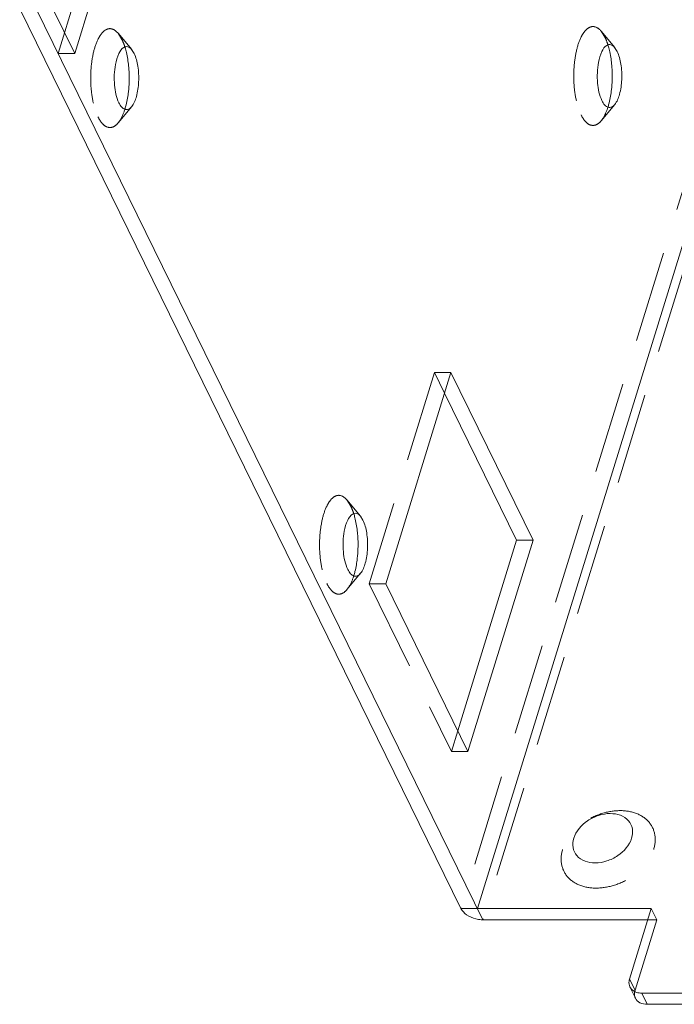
# Model space of a CAD drawing. Header units: millimetres. Extents: x 4065 to 8083, y -652 to 5416.
# Tile 130 of 256: x 5762 to 5798, y 3129 to 3184. Entities that reach past the tile are written whole.
import ezdxf

# ---------------------------------------------------------------- set-up
doc = ezdxf.new("R2010")
doc.units = ezdxf.units.MM
doc.header["$LTSCALE"] = 0.8
doc.linetypes.add('HIDDEN', pattern=[9.525, 6.35, -3.175])
doc.layers.get('0').update_dxf_attribs({"linetype": 'CONTINUOUS', "lineweight": 0})
doc.layers.add('3', color=5, linetype='HIDDEN', lineweight=0)

msp = doc.modelspace()

# ---------------------------------------------------------------- linework, layer by layer
for p, q in [((5924.335, 3578.686), (5787.084, 3134.54)), ((5764.669, 3182.093), (5767.816, 3192.276)), ((5786.162, 3134.54), (5761.607, 3184.58)), ((5787.389, 3133.918), (5762.528, 3184.58)), ((5764.669, 3182.093), (5763.449, 3184.58)), ((5794.856, 3182.213), (5794.717, 3182.431)), ((5764.669, 3182.093), (5763.748, 3182.093)), ((5767.975, 3182.097), (5767.836, 3182.315)), ((5785.609, 3164.355), (5781.978, 3152.605)), ((5790.184, 3155.03), (5785.609, 3164.355)), ((5789.263, 3155.03), (5785.253, 3163.203)), ((5780.71, 3156.145), (5780.571, 3156.362)), ((5785.988, 3144.432), (5789.263, 3155.03)), ((5786.553, 3143.28), (5790.184, 3155.03)), ((5789.263, 3155.03), (5790.184, 3155.03)), ((5781.978, 3152.605), (5786.553, 3143.28)), ((5786.162, 3134.54), (5796.755, 3134.54)), ((5795.544, 3130.623), (5796.755, 3134.54)), ((5787.389, 3133.918), (5796.563, 3133.918)), ((5795.568, 3130.183), (5795.873, 3129.561)), ((5796.223, 3129.84), (5803.592, 3129.84)), ((5796.223, 3129.84), (5796.528, 3129.219)), ((5796.528, 3129.219), (5803.897, 3129.219))]:
    msp.add_line(p, q)
for centre, radius, start, end in [((5763.45, 3181.194), 4.206, 14.2092, 17.5818), ((5790.331, 3181.31), 4.206, 14.2092, 17.5818), ((5762.904, 3181.053), 4.77, 12.2204, 14.2428), ((5789.785, 3181.169), 4.77, 12.2204, 14.2428), ((5760.794, 3180.726), 6.907, 353.7284, 2.6152), ((5787.676, 3180.842), 6.907, 353.7284, 2.6152), ((5776.185, 3155.242), 4.206, 14.2092, 17.5818), ((5775.64, 3155.101), 4.77, 12.2204, 14.2428), ((5773.53, 3154.773), 6.907, 353.7284, 2.6152)]:
    msp.add_arc(centre, radius, start, end)
for points, knots in [([(5767.398, 3182.431), (5767.273, 3182.357), (5767.067, 3182.034), (5766.975, 3181.691), (5766.936, 3181.482)], [0, 0, 0, 0, 0.405585, 1, 1, 1, 1]), ([(5767.836, 3182.316), (5767.779, 3182.383), (5767.645, 3182.502), (5767.462, 3182.47), (5767.398, 3182.431)], [0, 0, 0, 0, 0.538925, 1, 1, 1, 1]), ([(5794.279, 3182.547), (5794.154, 3182.473), (5793.948, 3182.15), (5793.856, 3181.807), (5793.817, 3181.598)], [0, 0, 0, 0, 0.405585, 1, 1, 1, 1]), ([(5794.717, 3182.432), (5794.66, 3182.499), (5794.526, 3182.618), (5794.343, 3182.586), (5794.279, 3182.547)], [0, 0, 0, 0, 0.538925, 1, 1, 1, 1]), ([(5767.694, 3181.041), (5767.69, 3181.129), (5767.668, 3181.472), (5767.62, 3181.814), (5767.566, 3182.063)], [0, 0, 0, 0, 0.258875, 1, 1, 1, 1]), ([(5767.839, 3179.14), (5767.971, 3179.299), (5768.15, 3179.767), (5768.255, 3180.534), (5768.215, 3181.349), (5768.082, 3181.878), (5767.975, 3182.097)], [0, 0, 0, 0, 0.202856, 0.474384, 0.760146, 1, 1, 1, 1]), ([(5794.575, 3181.157), (5794.571, 3181.246), (5794.549, 3181.588), (5794.501, 3181.93), (5794.447, 3182.179)], [0, 0, 0, 0, 0.258875, 1, 1, 1, 1]), ([(5794.72, 3179.256), (5794.853, 3179.415), (5795.031, 3179.883), (5795.136, 3180.65), (5795.096, 3181.466), (5794.963, 3181.994), (5794.856, 3182.213)], [0, 0, 0, 0, 0.202856, 0.474384, 0.760146, 1, 1, 1, 1]), ([(5766.936, 3181.482), (5766.866, 3181.105), (5766.843, 3180.381), (5766.98, 3179.657), (5767.127, 3179.355)], [0, 0, 0, 0, 0.533202, 1, 1, 1, 1]), ([(5793.817, 3181.598), (5793.747, 3181.221), (5793.724, 3180.497), (5793.861, 3179.773), (5794.009, 3179.471)], [0, 0, 0, 0, 0.533202, 1, 1, 1, 1]), ([(5767.47, 3179.019), (5767.492, 3179.092), (5767.578, 3179.404), (5767.632, 3179.724), (5767.66, 3179.971)], [0, 0, 0, 0, 0.233876, 1, 1, 1, 1]), ([(5794.351, 3179.135), (5794.373, 3179.208), (5794.459, 3179.52), (5794.513, 3179.841), (5794.541, 3180.087)], [0, 0, 0, 0, 0.233876, 1, 1, 1, 1]), ([(5767.127, 3179.355), (5767.17, 3179.268), (5767.259, 3179.121), (5767.452, 3178.966), (5767.683, 3178.981), (5767.79, 3179.082), (5767.839, 3179.14)], [0, 0, 0, 0, 0.315164, 0.55143, 0.753812, 1, 1, 1, 1]), ([(5794.009, 3179.471), (5794.052, 3179.384), (5794.14, 3179.237), (5794.334, 3179.082), (5794.564, 3179.097), (5794.671, 3179.198), (5794.72, 3179.256)], [0, 0, 0, 0, 0.315164, 0.55143, 0.753812, 1, 1, 1, 1]), ([(5780.133, 3156.479), (5780.008, 3156.405), (5779.803, 3156.082), (5779.711, 3155.739), (5779.672, 3155.529)], [0, 0, 0, 0, 0.405585, 1, 1, 1, 1]), ([(5780.571, 3156.363), (5780.514, 3156.43), (5780.38, 3156.55), (5780.198, 3156.518), (5780.133, 3156.479)], [0, 0, 0, 0, 0.538925, 1, 1, 1, 1]), ([(5780.429, 3155.088), (5780.425, 3155.177), (5780.403, 3155.52), (5780.355, 3155.862), (5780.301, 3156.11)], [0, 0, 0, 0, 0.258875, 1, 1, 1, 1]), ([(5780.574, 3153.188), (5780.707, 3153.347), (5780.885, 3153.815), (5780.99, 3154.582), (5780.95, 3155.397), (5780.818, 3155.925), (5780.71, 3156.145)], [0, 0, 0, 0, 0.202856, 0.474384, 0.760146, 1, 1, 1, 1]), ([(5779.672, 3155.529), (5779.602, 3155.153), (5779.579, 3154.429), (5779.715, 3153.704), (5779.863, 3153.403)], [0, 0, 0, 0, 0.533202, 1, 1, 1, 1]), ([(5780.205, 3153.067), (5780.227, 3153.139), (5780.314, 3153.452), (5780.368, 3153.772), (5780.395, 3154.019)], [0, 0, 0, 0, 0.233876, 1, 1, 1, 1]), ([(5779.863, 3153.403), (5779.906, 3153.315), (5779.995, 3153.169), (5780.188, 3153.014), (5780.418, 3153.028), (5780.526, 3153.13), (5780.574, 3153.188)], [0, 0, 0, 0, 0.315164, 0.55143, 0.753812, 1, 1, 1, 1]), ([(5795.662, 3138.457), (5795.714, 3138.624), (5795.751, 3138.978), (5795.432, 3139.648), (5794.607, 3139.896), (5793.809, 3139.748), (5793.027, 3139.378), (5792.561, 3138.851), (5792.439, 3138.457)], [0, 0, 0, 0, 0.112128, 0.217225, 0.450079, 0.590243, 0.735797, 1, 1, 1, 1]), ([(5792.439, 3138.457), (5792.387, 3138.289), (5792.35, 3137.936), (5792.669, 3137.265), (5793.494, 3137.017), (5794.292, 3137.165), (5795.074, 3137.536), (5795.54, 3138.062), (5795.662, 3138.457)], [0, 0, 0, 0, 0.112128, 0.217225, 0.450079, 0.590243, 0.735797, 1, 1, 1, 1]), ([(5786.162, 3134.54), (5786.23, 3134.402), (5786.491, 3134.155), (5786.808, 3134.019), (5786.989, 3133.972)], [0, 0, 0, 0, 0.452329, 1, 1, 1, 1]), ([(5786.989, 3133.972), (5787.088, 3133.946), (5787.222, 3133.923), (5787.356, 3133.918), (5787.389, 3133.918)], [0, 0, 0, 0, 0.759734, 1, 1, 1, 1]), ([(5795.544, 3130.623), (5795.533, 3130.586), (5795.5, 3130.441), (5795.519, 3130.282), (5795.567, 3130.184)], [0, 0, 0, 0, 0.26509, 1, 1, 1, 1]), ([(5795.567, 3130.184), (5795.584, 3130.149), (5795.671, 3130.011), (5795.822, 3129.919), (5795.94, 3129.882)], [0, 0, 0, 0, 0.239609, 1, 1, 1, 1]), ([(5796.528, 3129.219), (5796.391, 3129.219), (5796.126, 3129.265), (5795.924, 3129.455), (5795.872, 3129.563)], [0, 0, 0, 0, 0.536299, 1, 1, 1, 1])]:
    msp.add_open_spline(points, degree=3, knots=knots)
msp.add_open_spline([(5795.94, 3129.882), (5796.031, 3129.853), (5796.128, 3129.84), (5796.223, 3129.84)], degree=3)
at = {"layer": '3'}
for p, q in [((5923.414, 3578.686), (5786.162, 3134.54)), ((5924.64, 3578.065), (5787.389, 3133.918)), ((5763.748, 3182.093), (5766.895, 3192.276)), ((5767.296, 3182.88), (5767.079, 3183.221)), ((5767.839, 3182.312), (5767.083, 3183.218)), ((5794.177, 3182.996), (5793.96, 3183.337)), ((5794.72, 3182.428), (5793.964, 3183.334)), ((5767.839, 3179.14), (5767.083, 3178.234)), ((5794.72, 3179.256), (5793.964, 3178.35)), ((5784.687, 3164.355), (5781.056, 3152.605)), ((5784.687, 3164.355), (5785.609, 3164.355)), ((5785.253, 3163.203), (5784.687, 3164.355)), ((5780.031, 3156.928), (5779.815, 3157.269)), ((5780.575, 3156.36), (5779.818, 3157.266)), ((5780.575, 3153.188), (5779.818, 3152.282)), ((5781.056, 3152.605), (5781.978, 3152.605)), ((5781.056, 3152.605), (5785.632, 3143.28)), ((5785.632, 3143.28), (5785.988, 3144.432)), ((5785.632, 3143.28), (5786.553, 3143.28)), ((5797.06, 3133.918), (5796.755, 3134.54)), ((5795.849, 3130.002), (5797.06, 3133.918)), ((5796.563, 3133.918), (5797.06, 3133.918)), ((5795.544, 3130.623), (5795.849, 3130.002))]:
    msp.add_line(p, q, dxfattribs=at)
for points, knots in [([(5793.961, 3183.338), (5793.864, 3183.453), (5793.677, 3183.606), (5793.38, 3183.589), (5793.182, 3183.475), (5793.003, 3183.28), (5792.772, 3182.889), (5792.564, 3182.238), (5792.436, 3181.342), (5792.433, 3180.382), (5792.556, 3179.48), (5792.729, 3178.924), (5792.845, 3178.688)], [0, 0, 0, 0, 0.076513, 0.109599, 0.146213, 0.190357, 0.243726, 0.376855, 0.536273, 0.705349, 0.865546, 1, 1, 1, 1]), ([(5767.079, 3183.222), (5766.983, 3183.336), (5766.796, 3183.49), (5766.499, 3183.473), (5766.301, 3183.359), (5766.122, 3183.164), (5765.891, 3182.773), (5765.683, 3182.122), (5765.554, 3181.225), (5765.552, 3180.266), (5765.675, 3179.364), (5765.848, 3178.808), (5765.964, 3178.572)], [0, 0, 0, 0, 0.076513, 0.109599, 0.146213, 0.190357, 0.243726, 0.376855, 0.536273, 0.705349, 0.865546, 1, 1, 1, 1]), ([(5794.341, 3182.581), (5794.329, 3182.618), (5794.281, 3182.76), (5794.225, 3182.898), (5794.177, 3182.996)], [0, 0, 0, 0, 0.265541, 1, 1, 1, 1]), ([(5767.46, 3182.464), (5767.448, 3182.502), (5767.4, 3182.644), (5767.344, 3182.782), (5767.296, 3182.88)], [0, 0, 0, 0, 0.265541, 1, 1, 1, 1]), ([(5793.965, 3178.351), (5794.005, 3178.399), (5794.174, 3178.639), (5794.283, 3178.915), (5794.351, 3179.135)], [0, 0, 0, 0, 0.212789, 1, 1, 1, 1]), ([(5765.964, 3178.572), (5766.032, 3178.434), (5766.172, 3178.203), (5766.476, 3177.96), (5766.838, 3177.984), (5767.007, 3178.143), (5767.084, 3178.235)], [0, 0, 0, 0, 0.315454, 0.551269, 0.753617, 1, 1, 1, 1]), ([(5767.084, 3178.235), (5767.123, 3178.283), (5767.293, 3178.523), (5767.402, 3178.799), (5767.47, 3179.019)], [0, 0, 0, 0, 0.212789, 1, 1, 1, 1]), ([(5792.845, 3178.688), (5792.913, 3178.55), (5793.053, 3178.319), (5793.357, 3178.077), (5793.719, 3178.1), (5793.888, 3178.259), (5793.965, 3178.351)], [0, 0, 0, 0, 0.315454, 0.551269, 0.753617, 1, 1, 1, 1]), ([(5779.815, 3157.27), (5779.719, 3157.384), (5779.532, 3157.538), (5779.234, 3157.52), (5779.036, 3157.407), (5778.857, 3157.211), (5778.626, 3156.821), (5778.418, 3156.17), (5778.29, 3155.273), (5778.287, 3154.313), (5778.41, 3153.412), (5778.584, 3152.856), (5778.7, 3152.62)], [0, 0, 0, 0, 0.076513, 0.109599, 0.146213, 0.190357, 0.243726, 0.376855, 0.536273, 0.705349, 0.865546, 1, 1, 1, 1]), ([(5780.195, 3156.512), (5780.183, 3156.55), (5780.136, 3156.691), (5780.079, 3156.83), (5780.031, 3156.928)], [0, 0, 0, 0, 0.265541, 1, 1, 1, 1]), ([(5779.819, 3152.283), (5779.859, 3152.331), (5780.028, 3152.57), (5780.137, 3152.847), (5780.205, 3153.067)], [0, 0, 0, 0, 0.212789, 1, 1, 1, 1]), ([(5778.7, 3152.62), (5778.768, 3152.482), (5778.907, 3152.251), (5779.211, 3152.008), (5779.574, 3152.032), (5779.742, 3152.191), (5779.819, 3152.283)], [0, 0, 0, 0, 0.315454, 0.551269, 0.753617, 1, 1, 1, 1]), ([(5796.888, 3137.835), (5796.97, 3138.098), (5797.029, 3138.654), (5796.663, 3139.422), (5795.925, 3139.899), (5794.987, 3140.043), (5793.972, 3139.867), (5792.75, 3139.281), (5792.014, 3138.455), (5791.823, 3137.835)], [0, 0, 0, 0, 0.111599, 0.216077, 0.327104, 0.453005, 0.592386, 0.737194, 1, 1, 1, 1]), ([(5791.823, 3137.835), (5791.741, 3137.572), (5791.682, 3137.016), (5792.049, 3136.248), (5792.786, 3135.771), (5793.724, 3135.627), (5794.739, 3135.803), (5795.961, 3136.389), (5796.697, 3137.215), (5796.888, 3137.835)], [0, 0, 0, 0, 0.111599, 0.216077, 0.327104, 0.453005, 0.592386, 0.737194, 1, 1, 1, 1]), ([(5795.872, 3129.563), (5795.824, 3129.661), (5795.805, 3129.819), (5795.838, 3129.964), (5795.849, 3130.002)], [0, 0, 0, 0, 0.73491, 1, 1, 1, 1])]:
    msp.add_open_spline(points, degree=3, knots=knots, dxfattribs=at)

doc.saveas('drawing.dxf')
